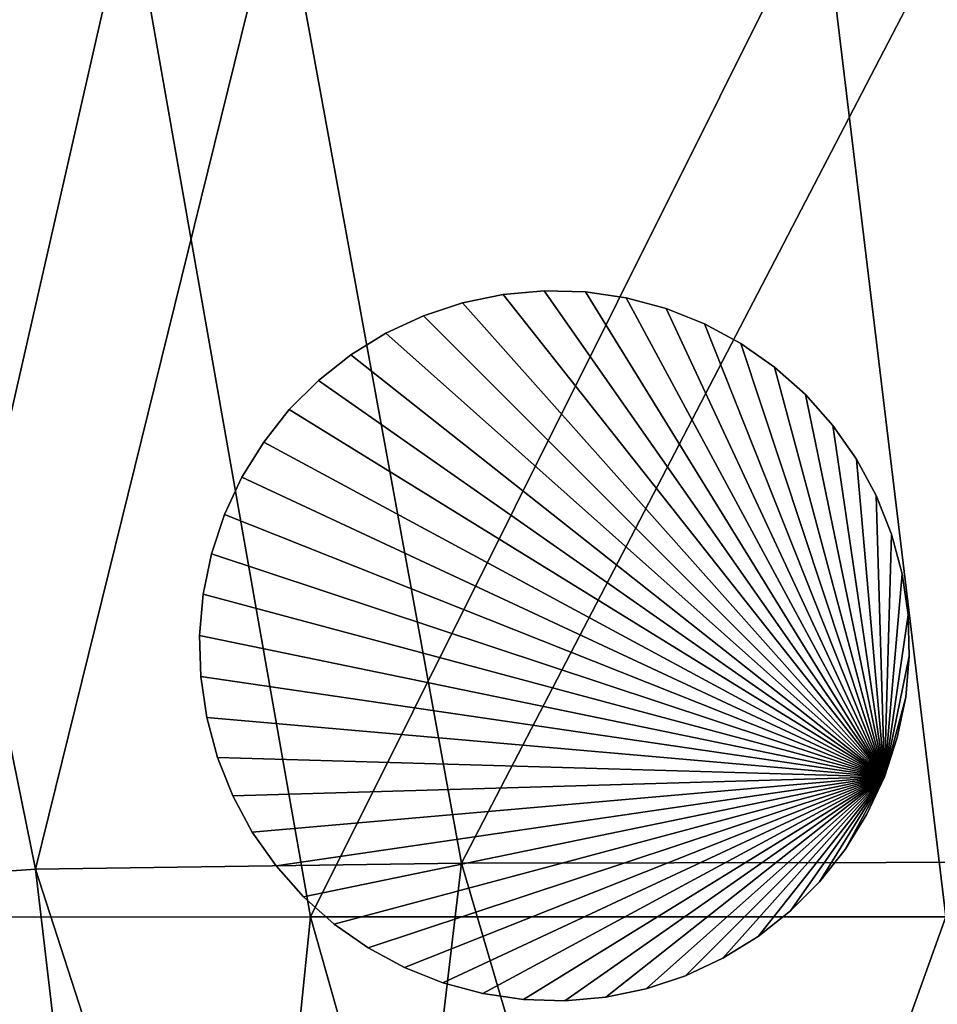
# Model space of a CAD drawing. Extents: x -7.4 to 7.4, y -11.5 to 9.8.
# Tile 191 of 256: x -6.5 to -5.3, y -3.1 to -1.7. Entities that reach past the tile are written whole.
import ezdxf

# ---------------------------------------------------------------- set-up
doc = ezdxf.new("R2010")
doc.units = 0
doc.header["$MEASUREMENT"] = 0
for name, color, linetype in [('A-FURN-3-ST', 150, 'Continuous'), ('A-FURN-3-ST-GD', 252, 'Continuous'), ('A-FURN-3-ST-SI', 160, 'Continuous')]:
    doc.layers.add(name, color=color, linetype=linetype)

msp = doc.modelspace()

# ---------------------------------------------------------------- meshes
at = {"layer": 'A-FURN-3-ST'}
mesh = msp.add_polyface(dxfattribs=at)
corners = [(-6.4399, -4.2606, 17.8179), (-6.4715, -4.2774, 17.7283), (-5.9034, -5.5759, 17.7057), (-6.4902, -4.2856, 17.7103), (-5.9203, -5.5873, 17.6876), (-2.0535, -2.8563, 18.4719), (-1.9573, -1.4965, 18.4982), (-2.8148, -1.4965, 18.4754), (-2.8965, -2.8563, 18.4488), (-1.8776, -0.1434, 18.5099), (-2.7212, -0.1434, 18.4877), (-2.6346, 1.1545, 18.4813), (-2.2418, -5.2251, 18.4035), (-2.1588, -4.1516, 18.4375), (-2.9445, -4.151, 18.4153), (-1.5139, -4.1548, 18.4523), (-3.9611, -2.8563, 18.4144), (-5.044, -2.8563, 18.3743), (-4.7622, -4.1615, 18.3499), (-3.8529, -4.1547, 18.385), (-3.6676, -5.2496, 18.358), (-4.3914, -5.3041, 18.3277), (-5.2777, -0.1434, 18.4023), (-6.2829, -0.1429, 18.3495), (-6.1704, -1.4969, 18.3423), (-5.2141, -1.4965, 18.3939), (-5.9215, -2.8575, 18.3249), (-6.5086, -2.866, 18.219), (-6.0796, -4.1917, 18.1983), (-5.5355, -4.1713, 18.3037), (-5.0419, -5.3692, 18.2848), (-5.5253, -5.4379, 18.1805), (-3.9664, -0.1434, 18.4488), (-3.9932, -1.4965, 18.438), (-6.3483, -4.2269, 18.0055), (-5.776, -5.5036, 17.9863)]
mesh.append_faces([[corners[k] for k in face] for face in [(0, 1, 2), (1, 3, 4), (5, 6, 7), (7, 8, 5), (6, 9, 10), (10, 7, 6), (11, 10, 9), (12, 13, 14), (13, 5, 8), (8, 14, 13), (5, 13, 15), (16, 17, 18), (18, 19, 16), (8, 16, 19), (19, 14, 8), (14, 19, 20), (19, 18, 21), (22, 23, 24), (24, 25, 22), (25, 24, 26), (26, 17, 25), (27, 26, 24), (26, 27, 28), (28, 29, 26), (17, 26, 29), (29, 18, 17), (18, 29, 30), (29, 28, 31), (32, 22, 25), (25, 33, 32), (32, 33, 7), (7, 10, 32), (33, 16, 8), (8, 7, 33), (33, 25, 17), (17, 16, 33), (28, 34, 35), (35, 34, 0)]])
mesh = msp.add_polyface(dxfattribs=at)
corners = [(-7.2931, -1.5208, 17.7362), (-7.2903, -1.5206, 17.7253), (-7.001, -2.9348, 17.7022), (-7.2887, -1.5206, 17.7187), (-6.9996, -2.9346, 17.6956), (-7.4233, -0.1133, 17.7347), (-7.4216, -0.1134, 17.7282), (-7.4261, -0.1132, 17.7456), (-7.2923, -1.5207, 17.753), (-7.4253, -0.1132, 17.7623), (-7.2782, -1.5199, 17.765), (-7.4107, -0.1142, 17.7743), (-7.0028, -2.9351, 17.7302), (-7.0035, -2.9352, 17.7132), (-7.2113, -1.5162, 17.7604), (-7.1905, -1.5147, 17.7781), (-7.3201, -0.1207, 17.7877), (-7.3414, -0.1188, 17.7699), (-7.1616, -1.5116, 17.8653), (-7.2917, -0.1245, 17.8744), (-6.9083, -2.9155, 17.7549), (-6.9283, -2.9204, 17.737), (-7.2454, -1.5181, 17.7636), (-7.3766, -0.1164, 17.7731), (-6.9598, -2.9267, 17.7406), (-6.9899, -2.9325, 17.7422), (-6.2829, -0.1429, 18.3495), (-6.9137, -0.1397, 18.2437), (-6.7862, -1.4995, 18.2366), (-6.1704, -1.4969, 18.3423), (-6.5086, -2.866, 18.219), (-7.2903, -1.5206, 17.713), (-7.001, -2.9348, 17.6899), (-7.2931, -1.5208, 17.7079), (-7.0035, -2.9352, 17.6848), (-7.4233, -0.1133, 17.7225), (-7.4261, -0.1132, 17.7173), (-7.2038, -0.1322, 18.056), (-7.073, -1.5055, 18.048), (-6.7885, -2.8855, 18.0283)]
mesh.append_faces([[corners[k] for k in face] for face in [(0, 1, 2), (1, 3, 4), (5, 6, 3), (3, 1, 5), (7, 5, 1), (1, 0, 7), (0, 8, 9), (9, 7, 0), (8, 10, 11), (11, 9, 8), (10, 8, 12), (8, 0, 13), (14, 15, 16), (16, 17, 14), (15, 18, 19), (19, 16, 15), (18, 15, 20), (15, 14, 21), (10, 22, 23), (23, 11, 10), (22, 14, 17), (17, 23, 22), (14, 22, 24), (22, 10, 25), (26, 27, 28), (28, 29, 26), (29, 28, 30), (3, 31, 32), (31, 33, 34), (35, 36, 33), (33, 31, 35), (6, 35, 31), (31, 3, 6), (37, 19, 18), (18, 38, 37), (27, 37, 38), (38, 28, 27), (28, 38, 39), (39, 38, 18)]])
mesh = msp.add_polyface(dxfattribs=at)
corners = [(-7.1076, -0.1144, 0.6182), (-6.9795, -1.5198, 0.6182), (-7.2319, -1.5202, 1.0035), (-6.7006, -2.932, 0.6182), (-6.9436, -2.9334, 1.003), (-6.2697, -4.302, 0.6182), (-6.4975, -4.3069, 1.0024), (-2.1677, -1.5195, 0.5584), (-3.0253, -1.5195, 0.5584), (-2.9317, -0.1147, 0.5584), (-2.264, -2.9313, 0.5584), (-3.107, -2.9313, 0.5584), (-1.564, -1.5195, 0.5584), (-1.6243, -2.9313, 0.5584), (-2.088, -0.1147, 0.5584), (-1.0822, -1.5195, 0.5584), (-1.5319, -0.1147, 0.5584), (-1.1201, -2.9313, 0.5584), (-0.6773, -1.5195, 0.5584), (-0.7048, -2.9313, 0.5584), (-1.0738, -0.1147, 0.5584), (-2.3693, -4.2761, 0.5584), (-3.155, -4.2755, 0.5584), (-2.4522, -5.3907, 0.5584), (-1.7243, -4.2794, 0.5584), (-1.8359, -5.4171, 0.5584), (-1.2055, -4.283, 0.5584), (-1.3134, -5.4459, 0.5584), (-0.7708, -4.286, 0.5584), (-0.8544, -5.4697, 0.5584), (0, -2.9313, 0.5584), (-0.3404, -2.9313, 0.5584), (-0.3253, -1.5195, 0.5584), (0, -1.5195, 0.5584), (-0.3231, -0.1147, 0.5584), (0, -4.2886, 0.5584), (-0.3766, -4.2879, 0.5584), (-0.4219, -5.4849, 0.5584), (-3.8781, -5.4161, 0.5584), (-4.0634, -4.2793, 0.5584), (-4.1716, -2.9313, 0.5584), (-4.9727, -4.2864, 0.5584), (-5.2545, -2.9313, 0.5584), (-4.6019, -5.4727, 0.5584), (-5.4246, -1.5195, 0.5584), (-6.1297, -2.9314, 0.5658), (-6.3787, -1.5196, 0.5658), (-5.4882, -0.1147, 0.5584), (-6.4913, -0.1146, 0.5658), (-5.7434, -4.2946, 0.5658), (-4.2037, -1.5195, 0.5584)]
mesh.append_faces([[corners[k] for k in face] for face in [(0, 1, 2), (1, 3, 4), (4, 2, 1), (3, 5, 6), (6, 4, 3), (40, 39, 41), (41, 42, 40), (43, 41, 39), (44, 42, 45), (45, 46, 44), (47, 44, 46), (48, 46, 1), (46, 45, 3), (3, 1, 46), (42, 41, 49), (49, 45, 42), (45, 49, 5), (5, 3, 45), (50, 40, 42), (42, 44, 50)]])
mesh.append_faces([[corners[k] for k in face] for face in [(7, 8, 9), (8, 7, 10), (10, 11, 8), (7, 12, 13), (13, 10, 7), (12, 7, 14), (15, 12, 16), (12, 15, 17), (17, 13, 12), (15, 18, 19), (19, 17, 15), (18, 15, 20), (11, 10, 21), (21, 22, 11), (22, 21, 23), (21, 24, 25), (10, 13, 24), (24, 21, 10), (13, 17, 26), (26, 24, 13), (24, 26, 27), (26, 28, 29), (17, 19, 28), (28, 26, 17), (30, 31, 32), (32, 33, 30), (33, 32, 34), (31, 19, 18), (18, 32, 31), (35, 36, 31), (31, 30, 35), (36, 28, 19), (19, 31, 36), (28, 36, 37), (11, 22, 39), (50, 8, 11)]], dxfattribs={"vtx0": -1, "vtx1": -1, "vtx2": -1})
mesh.append_faces([[corners[k] for k in face] for face in [(11, 40, 50)]], dxfattribs={"vtx0": -1, "vtx2": -1})
mesh.append_faces([[corners[k] for k in face] for face in [(38, 39, 22), (39, 40, 11)]], dxfattribs={"vtx1": -1, "vtx2": -1})
mesh = msp.add_polyface(dxfattribs=at)
corners = [(-7.001, -2.9348, 17.7022), (-6.9996, -2.9346, 17.6956), (-6.552, -4.3093, 17.6693), (-6.5533, -4.3097, 17.6758), (-7.0035, -2.9352, 17.7132), (-6.5554, -4.3104, 17.6869), (-7.2931, -1.5208, 17.7362), (-7.2903, -1.5206, 17.7253), (-7.0028, -2.9351, 17.7302), (-6.9899, -2.9325, 17.7422), (-7.2782, -1.5199, 17.765), (-7.2923, -1.5207, 17.753), (-6.9083, -2.9155, 17.7549), (-6.8783, -2.9055, 17.8433), (-7.1616, -1.5116, 17.8653), (-6.9283, -2.9204, 17.737), (-7.1905, -1.5147, 17.7781), (-6.4902, -4.2856, 17.7103), (-6.4715, -4.2774, 17.7283), (-6.4399, -4.2606, 17.8179), (-6.9598, -2.9267, 17.7406), (-7.2113, -1.5162, 17.7604), (-7.2454, -1.5181, 17.7636), (-6.5437, -4.3059, 17.7162), (-6.5176, -4.2962, 17.7142), (-5.9425, -5.6019, 17.6919), (-5.9632, -5.6154, 17.6942), (-6.5548, -4.3101, 17.7041), (-7.001, -2.9348, 17.6899), (-7.2887, -1.5206, 17.7187), (-7.0035, -2.9352, 17.6848), (-7.2903, -1.5206, 17.713), (-6.5554, -4.3104, 17.6584), (-6.5533, -4.3097, 17.6636), (-6.3483, -4.2269, 18.0055), (-6.7885, -2.8855, 18.0283), (-6.5086, -2.866, 18.219), (-6.0796, -4.1917, 18.1983), (-6.7862, -1.4995, 18.2366)]
mesh.append_faces([[corners[k] for k in face] for face in [(0, 1, 2), (2, 3, 0), (4, 0, 3), (3, 5, 4), (0, 4, 6), (1, 0, 7), (8, 9, 10), (4, 8, 11), (12, 13, 14), (15, 12, 16), (17, 18, 12), (12, 15, 17), (18, 19, 13), (13, 12, 18), (20, 15, 21), (9, 20, 22), (23, 24, 20), (20, 9, 23), (24, 17, 15), (15, 20, 24), (17, 24, 25), (24, 23, 26), (5, 27, 8), (8, 4, 5), (27, 23, 9), (9, 8, 27), (28, 1, 29), (30, 28, 31), (28, 30, 32), (32, 33, 28), (1, 28, 33), (33, 2, 1), (13, 19, 34), (34, 35, 13), (36, 35, 34), (34, 37, 36), (35, 36, 38), (14, 13, 35)]])
at = {"layer": 'A-FURN-3-ST-GD'}
mesh = msp.add_polyface(dxfattribs=at)
corners = [(-5.3391, -2.7386, 0), (-6.2774, -2.4872, 0), (-6.2659, -2.4315, 0), (-6.248, -2.3775, 0), (-6.224, -2.326, 0), (-6.1941, -2.2776, 0), (-6.1589, -2.233, 0), (-6.1186, -2.1928, 0), (-6.074, -2.1575, 0), (-6.0256, -2.1276, 0), (-5.9741, -2.1036, 0), (-5.9201, -2.0857, 0), (-5.6946, -2.0792, 0), (-5.7509, -2.0709, 0), (-5.7509, -2.0709, 0.1137), (-5.6946, -2.0792, 0.1137), (-5.8078, -2.0693, 0), (-5.8078, -2.0693, 0.1137), (-5.8644, -2.0742, 0), (-5.8644, -2.0742, 0.1137), (-5.9201, -2.0857, 0.1137), (-5.9741, -2.1036, 0.1137), (-6.0256, -2.1276, 0.1137), (-5.8078, -2.0693, 0.2275), (-5.7509, -2.0709, 0.2275), (-5.8644, -2.0742, 0.2275), (-5.9201, -2.0857, 0.2275), (-5.9741, -2.1036, 0.2275), (-6.0256, -2.1276, 0.2275), (-5.8078, -2.0693, 0.3412), (-5.7509, -2.0709, 0.3412), (-5.8644, -2.0742, 0.3412), (-5.9201, -2.0857, 0.3412), (-5.9741, -2.1036, 0.3412), (-6.0256, -2.1276, 0.3412), (-5.8078, -2.0693, 0.455), (-5.7509, -2.0709, 0.455), (-5.8644, -2.0742, 0.455), (-5.9201, -2.0857, 0.455), (-5.9741, -2.1036, 0.455), (-6.0256, -2.1276, 0.455), (-5.8078, -2.0693, 0.5688), (-5.7509, -2.0709, 0.5688), (-5.8644, -2.0742, 0.5688), (-5.9201, -2.0857, 0.5688), (-5.9741, -2.1036, 0.5688), (-6.0256, -2.1276, 0.5688), (-6.074, -2.1575, 0.455), (-6.074, -2.1575, 0.5688), (-5.3391, -2.7386, 0.5688), (-6.1186, -2.1928, 0.5688), (-6.1589, -2.233, 0.5688), (-6.1941, -2.2776, 0.5688), (-6.224, -2.326, 0.5688), (-6.248, -2.3775, 0.5688), (-6.2659, -2.4315, 0.5688), (-6.2774, -2.4872, 0.5688)]
mesh.append_faces([[corners[k] for k in face] for face in [(12, 13, 14, 15), (13, 16, 17, 14), (16, 18, 19, 17), (18, 11, 20, 19), (11, 10, 21, 20), (10, 9, 22, 21), (14, 17, 23, 24), (17, 19, 25, 23), (19, 20, 26, 25), (20, 21, 27, 26), (21, 22, 28, 27), (24, 23, 29, 30), (23, 25, 31, 29), (25, 26, 32, 31), (26, 27, 33, 32), (27, 28, 34, 33), (30, 29, 35, 36), (29, 31, 37, 35), (31, 32, 38, 37), (32, 33, 39, 38), (33, 34, 40, 39), (36, 35, 41, 42), (35, 37, 43, 41), (37, 38, 44, 43), (38, 39, 45, 44), (39, 40, 46, 45), (40, 47, 48, 46)]])
mesh.append_faces([[corners[k] for k in face] for face in [(0, 1, 2), (0, 2, 3), (0, 3, 4), (0, 4, 5), (0, 5, 6), (0, 6, 7), (0, 7, 8), (0, 8, 9), (0, 9, 10), (0, 10, 11), (49, 44, 45), (49, 45, 46), (49, 46, 48), (49, 48, 50), (49, 50, 51), (49, 51, 52), (49, 52, 53), (49, 53, 54), (49, 54, 55), (49, 55, 56)]], dxfattribs={"vtx0": -1, "vtx2": -1})
mesh = msp.add_polyface(dxfattribs=at)
corners = [(-5.3391, -2.7386, 0), (-5.9201, -2.0857, 0), (-5.8644, -2.0742, 0), (-5.8078, -2.0693, 0), (-5.7509, -2.0709, 0), (-5.6946, -2.0792, 0), (-5.3773, -2.3014, 0), (-5.4099, -2.2548, 0), (-5.4099, -2.2548, 0.1137), (-5.3773, -2.3014, 0.1137), (-5.4477, -2.2123, 0), (-5.4477, -2.2123, 0.1137), (-5.4902, -2.1745, 0), (-5.4902, -2.1745, 0.1137), (-5.5368, -2.1419, 0), (-5.5368, -2.1419, 0.1137), (-5.5869, -2.1149, 0), (-5.5869, -2.1149, 0.1137), (-5.6397, -2.0939, 0), (-5.6397, -2.0939, 0.1137), (-5.6946, -2.0792, 0.1137), (-5.4099, -2.2548, 0.2275), (-5.3773, -2.3014, 0.2275), (-5.4477, -2.2123, 0.2275), (-5.4902, -2.1745, 0.2275), (-5.5368, -2.1419, 0.2275), (-5.5869, -2.1149, 0.2275), (-5.6397, -2.0939, 0.2275), (-5.6946, -2.0792, 0.2275), (-5.7509, -2.0709, 0.1137), (-5.7509, -2.0709, 0.2275), (-5.4099, -2.2548, 0.3412), (-5.3773, -2.3014, 0.3412), (-5.4477, -2.2123, 0.3412), (-5.4902, -2.1745, 0.3412), (-5.5368, -2.1419, 0.3412), (-5.5869, -2.1149, 0.3412), (-5.6397, -2.0939, 0.3412), (-5.6946, -2.0792, 0.3412), (-5.7509, -2.0709, 0.3412), (-5.4099, -2.2548, 0.455), (-5.3773, -2.3014, 0.455), (-5.4477, -2.2123, 0.455), (-5.4902, -2.1745, 0.455), (-5.5368, -2.1419, 0.455), (-5.5869, -2.1149, 0.455), (-5.6397, -2.0939, 0.455), (-5.6946, -2.0792, 0.455), (-5.7509, -2.0709, 0.455), (-5.4099, -2.2548, 0.5688), (-5.3773, -2.3014, 0.5688), (-5.4477, -2.2123, 0.5688), (-5.4902, -2.1745, 0.5688), (-5.5368, -2.1419, 0.5688), (-5.5869, -2.1149, 0.5688), (-5.6397, -2.0939, 0.5688), (-5.6946, -2.0792, 0.5688), (-5.7509, -2.0709, 0.5688), (-5.3391, -2.7386, 0.5688), (-5.8078, -2.0693, 0.5688), (-5.8644, -2.0742, 0.5688), (-5.9201, -2.0857, 0.5688)]
mesh.append_faces([[corners[k] for k in face] for face in [(6, 7, 8, 9), (7, 10, 11, 8), (10, 12, 13, 11), (12, 14, 15, 13), (14, 16, 17, 15), (16, 18, 19, 17), (18, 5, 20, 19), (9, 8, 21, 22), (8, 11, 23, 21), (11, 13, 24, 23), (13, 15, 25, 24), (15, 17, 26, 25), (17, 19, 27, 26), (19, 20, 28, 27), (20, 29, 30, 28), (22, 21, 31, 32), (21, 23, 33, 31), (23, 24, 34, 33), (24, 25, 35, 34), (25, 26, 36, 35), (26, 27, 37, 36), (27, 28, 38, 37), (28, 30, 39, 38), (32, 31, 40, 41), (31, 33, 42, 40), (33, 34, 43, 42), (34, 35, 44, 43), (35, 36, 45, 44), (36, 37, 46, 45), (37, 38, 47, 46), (38, 39, 48, 47), (41, 40, 49, 50), (40, 42, 51, 49), (42, 43, 52, 51), (43, 44, 53, 52), (44, 45, 54, 53), (45, 46, 55, 54), (46, 47, 56, 55), (47, 48, 57, 56)]])
mesh.append_faces([[corners[k] for k in face] for face in [(0, 1, 2), (0, 2, 3), (0, 3, 4), (0, 4, 5), (58, 56, 57), (58, 57, 59), (58, 59, 60), (58, 60, 61)]], dxfattribs={"vtx0": -1, "vtx2": -1})
mesh = msp.add_polyface(dxfattribs=at)
corners = [(-5.3391, -2.7386, 0), (-5.6946, -2.0792, 0), (-5.6397, -2.0939, 0), (-5.5869, -2.1149, 0), (-5.5368, -2.1419, 0), (-5.4902, -2.1745, 0), (-5.4477, -2.2123, 0), (-5.4099, -2.2548, 0), (-5.3773, -2.3014, 0), (-5.3503, -2.3514, 0), (-5.3293, -2.4043, 0), (-5.3146, -2.4592, 0), (-5.3064, -2.5155, 0), (-5.3047, -2.5723, 0), (-5.3064, -2.5155, 0.1137), (-5.3047, -2.5723, 0.1137), (-5.3146, -2.4592, 0.1137), (-5.3293, -2.4043, 0.1137), (-5.3503, -2.3514, 0.1137), (-5.3773, -2.3014, 0.1137), (-5.3064, -2.5155, 0.2275), (-5.3047, -2.5723, 0.2275), (-5.3146, -2.4592, 0.2275), (-5.3293, -2.4043, 0.2275), (-5.3503, -2.3514, 0.2275), (-5.3773, -2.3014, 0.2275), (-5.3064, -2.5155, 0.3412), (-5.3047, -2.5723, 0.3412), (-5.3146, -2.4592, 0.3412), (-5.3293, -2.4043, 0.3412), (-5.3503, -2.3514, 0.3412), (-5.3773, -2.3014, 0.3412), (-5.3064, -2.5155, 0.455), (-5.3047, -2.5723, 0.455), (-5.3146, -2.4592, 0.455), (-5.3293, -2.4043, 0.455), (-5.3503, -2.3514, 0.455), (-5.3773, -2.3014, 0.455), (-5.3064, -2.5155, 0.5688), (-5.3047, -2.5723, 0.5688), (-5.3146, -2.4592, 0.5688), (-5.3293, -2.4043, 0.5688), (-5.3503, -2.3514, 0.5688), (-5.3773, -2.3014, 0.5688), (-5.3391, -2.7386, 0.5688), (-5.4099, -2.2548, 0.5688), (-5.4477, -2.2123, 0.5688), (-5.4902, -2.1745, 0.5688), (-5.5368, -2.1419, 0.5688), (-5.5869, -2.1149, 0.5688), (-5.6397, -2.0939, 0.5688), (-5.6946, -2.0792, 0.5688)]
mesh.append_faces([[corners[k] for k in face] for face in [(13, 12, 14, 15), (12, 11, 16, 14), (11, 10, 17, 16), (10, 9, 18, 17), (9, 8, 19, 18), (15, 14, 20, 21), (14, 16, 22, 20), (16, 17, 23, 22), (17, 18, 24, 23), (18, 19, 25, 24), (21, 20, 26, 27), (20, 22, 28, 26), (22, 23, 29, 28), (23, 24, 30, 29), (24, 25, 31, 30), (27, 26, 32, 33), (26, 28, 34, 32), (28, 29, 35, 34), (29, 30, 36, 35), (30, 31, 37, 36), (33, 32, 38, 39), (32, 34, 40, 38), (34, 35, 41, 40), (35, 36, 42, 41), (36, 37, 43, 42)]])
mesh.append_faces([[corners[k] for k in face] for face in [(0, 1, 2), (0, 2, 3), (0, 3, 4), (0, 4, 5), (0, 5, 6), (0, 6, 7), (0, 7, 8), (0, 8, 9), (0, 9, 10), (0, 10, 11), (0, 11, 12), (44, 38, 40), (44, 40, 41), (44, 41, 42), (44, 42, 43), (44, 43, 45), (44, 45, 46), (44, 46, 47), (44, 47, 48), (44, 48, 49), (44, 49, 50), (44, 50, 51)]], dxfattribs={"vtx0": -1, "vtx2": -1})
mesh = msp.add_polyface(dxfattribs=at)
corners = [(-6.0256, -2.1276, 0), (-6.074, -2.1575, 0), (-6.074, -2.1575, 0.1137), (-6.0256, -2.1276, 0.1137), (-6.1186, -2.1928, 0), (-6.1186, -2.1928, 0.1137), (-6.1589, -2.233, 0), (-6.1589, -2.233, 0.1137), (-6.1941, -2.2776, 0), (-6.1941, -2.2776, 0.1137), (-6.224, -2.326, 0), (-6.224, -2.326, 0.1137), (-6.248, -2.3775, 0), (-6.248, -2.3775, 0.1137), (-6.2659, -2.4315, 0), (-6.2659, -2.4315, 0.1137), (-6.2774, -2.4872, 0), (-6.2774, -2.4872, 0.1137), (-6.2824, -2.5439, 0), (-6.2824, -2.5439, 0.1137), (-6.074, -2.1575, 0.2275), (-6.0256, -2.1276, 0.2275), (-6.1186, -2.1928, 0.2275), (-6.1589, -2.233, 0.2275), (-6.1941, -2.2776, 0.2275), (-6.224, -2.326, 0.2275), (-6.248, -2.3775, 0.2275), (-6.2659, -2.4315, 0.2275), (-6.2774, -2.4872, 0.2275), (-6.2824, -2.5439, 0.2275), (-6.074, -2.1575, 0.3412), (-6.0256, -2.1276, 0.3412), (-6.1186, -2.1928, 0.3412), (-6.1589, -2.233, 0.3412), (-6.1941, -2.2776, 0.3412), (-6.224, -2.326, 0.3412), (-6.248, -2.3775, 0.3412), (-6.2659, -2.4315, 0.3412), (-6.2774, -2.4872, 0.3412), (-6.2824, -2.5439, 0.3412), (-6.074, -2.1575, 0.455), (-6.0256, -2.1276, 0.455), (-6.1186, -2.1928, 0.455), (-6.1589, -2.233, 0.455), (-6.1941, -2.2776, 0.455), (-6.224, -2.326, 0.455), (-6.248, -2.3775, 0.455), (-6.2659, -2.4315, 0.455), (-6.2774, -2.4872, 0.455), (-6.2824, -2.5439, 0.455), (-6.2807, -2.6007, 0.3412), (-6.2807, -2.6007, 0.455), (-6.1186, -2.1928, 0.5688), (-6.074, -2.1575, 0.5688), (-6.1589, -2.233, 0.5688), (-6.1941, -2.2776, 0.5688), (-6.224, -2.326, 0.5688), (-6.248, -2.3775, 0.5688), (-6.2659, -2.4315, 0.5688), (-6.2774, -2.4872, 0.5688), (-6.2824, -2.5439, 0.5688), (-6.2807, -2.6007, 0.5688)]
mesh.append_faces([[corners[k] for k in face] for face in [(0, 1, 2, 3), (1, 4, 5, 2), (4, 6, 7, 5), (6, 8, 9, 7), (8, 10, 11, 9), (10, 12, 13, 11), (12, 14, 15, 13), (14, 16, 17, 15), (16, 18, 19, 17), (3, 2, 20, 21), (2, 5, 22, 20), (5, 7, 23, 22), (7, 9, 24, 23), (9, 11, 25, 24), (11, 13, 26, 25), (13, 15, 27, 26), (15, 17, 28, 27), (17, 19, 29, 28), (21, 20, 30, 31), (20, 22, 32, 30), (22, 23, 33, 32), (23, 24, 34, 33), (24, 25, 35, 34), (25, 26, 36, 35), (26, 27, 37, 36), (27, 28, 38, 37), (28, 29, 39, 38), (31, 30, 40, 41), (30, 32, 42, 40), (32, 33, 43, 42), (33, 34, 44, 43), (34, 35, 45, 44), (35, 36, 46, 45), (36, 37, 47, 46), (37, 38, 48, 47), (38, 39, 49, 48), (39, 50, 51, 49), (40, 42, 52, 53), (42, 43, 54, 52), (43, 44, 55, 54), (44, 45, 56, 55), (45, 46, 57, 56), (46, 47, 58, 57), (47, 48, 59, 58), (48, 49, 60, 59), (49, 51, 61, 60)]])
mesh = msp.add_polyface(dxfattribs=at)
corners = [(-5.3391, -2.7386, 0), (-5.9474, -3.0223, 0), (-6.0002, -3.0013, 0), (-6.0503, -2.9743, 0), (-6.0968, -2.9417, 0), (-6.1393, -2.9039, 0), (-6.1771, -2.8614, 0), (-6.2098, -2.8148, 0), (-6.2367, -2.7648, 0), (-6.2577, -2.7119, 0), (-6.2725, -2.657, 0), (-6.2807, -2.6007, 0), (-6.2824, -2.5439, 0), (-6.2774, -2.4872, 0), (-5.9474, -3.0223, 0.1137), (-6.0002, -3.0013, 0.1137), (-5.8924, -3.037, 0), (-5.8924, -3.037, 0.1137), (-5.8362, -3.0452, 0), (-5.8362, -3.0452, 0.1137), (-5.7793, -3.0469, 0), (-5.7793, -3.0469, 0.1137), (-5.7227, -3.0419, 0), (-5.7227, -3.0419, 0.1137), (-5.9474, -3.0223, 0.2275), (-6.0002, -3.0013, 0.2275), (-5.8924, -3.037, 0.2275), (-5.8362, -3.0452, 0.2275), (-5.7793, -3.0469, 0.2275), (-5.9474, -3.0223, 0.3412), (-6.0002, -3.0013, 0.3412), (-5.8924, -3.037, 0.3412), (-5.8362, -3.0452, 0.3412), (-5.7793, -3.0469, 0.3412), (-6.0503, -2.9743, 0.3412), (-6.0002, -3.0013, 0.455), (-6.0503, -2.9743, 0.455), (-5.9474, -3.0223, 0.455), (-5.8924, -3.037, 0.455), (-5.8362, -3.0452, 0.455), (-5.7793, -3.0469, 0.455), (-6.0002, -3.0013, 0.5688), (-6.0503, -2.9743, 0.5688), (-5.9474, -3.0223, 0.5688), (-5.8924, -3.037, 0.5688), (-5.8362, -3.0452, 0.5688), (-5.7793, -3.0469, 0.5688), (-5.3391, -2.7386, 0.5688), (-6.2774, -2.4872, 0.5688), (-6.2824, -2.5439, 0.5688), (-6.2807, -2.6007, 0.5688), (-6.2725, -2.657, 0.5688), (-6.2577, -2.7119, 0.5688), (-6.2367, -2.7648, 0.5688), (-6.2098, -2.8148, 0.5688), (-6.1771, -2.8614, 0.5688), (-6.1393, -2.9039, 0.5688), (-6.0968, -2.9417, 0.5688)]
mesh.append_faces([[corners[k] for k in face] for face in [(2, 1, 14, 15), (1, 16, 17, 14), (16, 18, 19, 17), (18, 20, 21, 19), (20, 22, 23, 21), (15, 14, 24, 25), (14, 17, 26, 24), (17, 19, 27, 26), (19, 21, 28, 27), (25, 24, 29, 30), (24, 26, 31, 29), (26, 27, 32, 31), (27, 28, 33, 32), (34, 30, 35, 36), (30, 29, 37, 35), (29, 31, 38, 37), (31, 32, 39, 38), (32, 33, 40, 39), (36, 35, 41, 42), (35, 37, 43, 41), (37, 38, 44, 43), (38, 39, 45, 44), (39, 40, 46, 45)]])
mesh.append_faces([[corners[k] for k in face] for face in [(0, 1, 2), (0, 2, 3), (0, 3, 4), (0, 4, 5), (0, 5, 6), (0, 6, 7), (0, 7, 8), (0, 8, 9), (0, 9, 10), (0, 10, 11), (0, 11, 12), (0, 12, 13), (47, 48, 49), (47, 49, 50), (47, 50, 51), (47, 51, 52), (47, 52, 53), (47, 53, 54), (47, 54, 55), (47, 55, 56), (47, 56, 57), (47, 57, 42), (47, 42, 41), (47, 41, 43)]], dxfattribs={"vtx0": -1, "vtx2": -1})
mesh = msp.add_polyface(dxfattribs=at)
corners = [(-5.3391, -2.7386, 0), (-5.3631, -2.7902, 0), (-5.393, -2.8386, 0), (-5.4282, -2.8832, 0), (-5.4684, -2.9234, 0), (-5.513, -2.9587, 0), (-5.3064, -2.5155, 0), (-5.3047, -2.5723, 0), (-5.3097, -2.629, 0), (-5.3212, -2.6847, 0), (-5.3097, -2.629, 0.1137), (-5.3212, -2.6847, 0.1137), (-5.3047, -2.5723, 0.1137), (-5.393, -2.8386, 0.1137), (-5.4282, -2.8832, 0.1137), (-5.3631, -2.7902, 0.1137), (-5.3391, -2.7386, 0.1137), (-5.3097, -2.629, 0.2275), (-5.3212, -2.6847, 0.2275), (-5.3047, -2.5723, 0.2275), (-5.393, -2.8386, 0.2275), (-5.4282, -2.8832, 0.2275), (-5.3631, -2.7902, 0.2275), (-5.3391, -2.7386, 0.2275), (-5.3097, -2.629, 0.3412), (-5.3212, -2.6847, 0.3412), (-5.3047, -2.5723, 0.3412), (-5.4684, -2.9234, 0.2275), (-5.4282, -2.8832, 0.3412), (-5.4684, -2.9234, 0.3412), (-5.393, -2.8386, 0.3412), (-5.3631, -2.7902, 0.3412), (-5.3391, -2.7386, 0.3412), (-5.3097, -2.629, 0.455), (-5.3212, -2.6847, 0.455), (-5.3047, -2.5723, 0.455), (-5.4282, -2.8832, 0.455), (-5.4684, -2.9234, 0.455), (-5.393, -2.8386, 0.455), (-5.3631, -2.7902, 0.455), (-5.3391, -2.7386, 0.455), (-5.3097, -2.629, 0.5688), (-5.3212, -2.6847, 0.5688), (-5.3047, -2.5723, 0.5688), (-5.4282, -2.8832, 0.5688), (-5.4684, -2.9234, 0.5688), (-5.393, -2.8386, 0.5688), (-5.3631, -2.7902, 0.5688), (-5.3391, -2.7386, 0.5688), (-5.3064, -2.5155, 0.5688), (-5.513, -2.9587, 0.5688)]
mesh.append_faces([[corners[k] for k in face] for face in [(9, 8, 10, 11), (8, 7, 12, 10), (3, 2, 13, 14), (2, 1, 15, 13), (1, 0, 16, 15), (0, 9, 11, 16), (11, 10, 17, 18), (10, 12, 19, 17), (14, 13, 20, 21), (13, 15, 22, 20), (15, 16, 23, 22), (16, 11, 18, 23), (18, 17, 24, 25), (17, 19, 26, 24), (27, 21, 28, 29), (21, 20, 30, 28), (20, 22, 31, 30), (22, 23, 32, 31), (23, 18, 25, 32), (25, 24, 33, 34), (24, 26, 35, 33), (29, 28, 36, 37), (28, 30, 38, 36), (30, 31, 39, 38), (31, 32, 40, 39), (32, 25, 34, 40), (34, 33, 41, 42), (33, 35, 43, 41), (37, 36, 44, 45), (36, 38, 46, 44), (38, 39, 47, 46), (39, 40, 48, 47), (40, 34, 42, 48)]])
mesh.append_faces([[corners[k] for k in face] for face in [(0, 8, 9), (48, 46, 47)]], dxfattribs={"vtx0": -1})
mesh.append_faces([[corners[k] for k in face] for face in [(0, 2, 3), (0, 3, 4), (0, 4, 5), (0, 6, 7), (0, 7, 8), (48, 41, 43), (48, 43, 49), (48, 50, 45), (48, 45, 44), (48, 44, 46)]], dxfattribs={"vtx0": -1, "vtx2": -1})
mesh.append_faces([[corners[k] for k in face] for face in [(0, 1, 2), (48, 42, 41)]], dxfattribs={"vtx2": -1})
mesh = msp.add_polyface(dxfattribs=at)
corners = [(-6.2824, -2.5439, 0), (-6.2807, -2.6007, 0), (-6.2807, -2.6007, 0.1137), (-6.2824, -2.5439, 0.1137), (-6.2725, -2.657, 0), (-6.2725, -2.657, 0.1137), (-6.2577, -2.7119, 0), (-6.2577, -2.7119, 0.1137), (-6.2367, -2.7648, 0), (-6.2367, -2.7648, 0.1137), (-6.2098, -2.8148, 0), (-6.2098, -2.8148, 0.1137), (-6.1771, -2.8614, 0), (-6.1771, -2.8614, 0.1137), (-6.1393, -2.9039, 0), (-6.1393, -2.9039, 0.1137), (-6.0968, -2.9417, 0), (-6.0968, -2.9417, 0.1137), (-6.0503, -2.9743, 0), (-6.0503, -2.9743, 0.1137), (-6.0002, -3.0013, 0), (-6.0002, -3.0013, 0.1137), (-6.2807, -2.6007, 0.2275), (-6.2824, -2.5439, 0.2275), (-6.2725, -2.657, 0.2275), (-6.2577, -2.7119, 0.2275), (-6.2367, -2.7648, 0.2275), (-6.2098, -2.8148, 0.2275), (-6.1771, -2.8614, 0.2275), (-6.1393, -2.9039, 0.2275), (-6.0968, -2.9417, 0.2275), (-6.0503, -2.9743, 0.2275), (-6.0002, -3.0013, 0.2275), (-6.2807, -2.6007, 0.3412), (-6.2824, -2.5439, 0.3412), (-6.2725, -2.657, 0.3412), (-6.2577, -2.7119, 0.3412), (-6.2367, -2.7648, 0.3412), (-6.2098, -2.8148, 0.3412), (-6.1771, -2.8614, 0.3412), (-6.1393, -2.9039, 0.3412), (-6.0968, -2.9417, 0.3412), (-6.0503, -2.9743, 0.3412), (-6.0002, -3.0013, 0.3412), (-6.2725, -2.657, 0.455), (-6.2807, -2.6007, 0.455), (-6.2577, -2.7119, 0.455), (-6.2367, -2.7648, 0.455), (-6.2098, -2.8148, 0.455), (-6.1771, -2.8614, 0.455), (-6.1393, -2.9039, 0.455), (-6.0968, -2.9417, 0.455), (-6.0503, -2.9743, 0.455), (-6.2725, -2.657, 0.5688), (-6.2807, -2.6007, 0.5688), (-6.2577, -2.7119, 0.5688), (-6.2367, -2.7648, 0.5688), (-6.2098, -2.8148, 0.5688), (-6.1771, -2.8614, 0.5688), (-6.1393, -2.9039, 0.5688), (-6.0968, -2.9417, 0.5688), (-6.0503, -2.9743, 0.5688)]
mesh.append_faces([[corners[k] for k in face] for face in [(0, 1, 2, 3), (1, 4, 5, 2), (4, 6, 7, 5), (6, 8, 9, 7), (8, 10, 11, 9), (10, 12, 13, 11), (12, 14, 15, 13), (14, 16, 17, 15), (16, 18, 19, 17), (18, 20, 21, 19), (3, 2, 22, 23), (2, 5, 24, 22), (5, 7, 25, 24), (7, 9, 26, 25), (9, 11, 27, 26), (11, 13, 28, 27), (13, 15, 29, 28), (15, 17, 30, 29), (17, 19, 31, 30), (19, 21, 32, 31), (23, 22, 33, 34), (22, 24, 35, 33), (24, 25, 36, 35), (25, 26, 37, 36), (26, 27, 38, 37), (27, 28, 39, 38), (28, 29, 40, 39), (29, 30, 41, 40), (30, 31, 42, 41), (31, 32, 43, 42), (33, 35, 44, 45), (35, 36, 46, 44), (36, 37, 47, 46), (37, 38, 48, 47), (38, 39, 49, 48), (39, 40, 50, 49), (40, 41, 51, 50), (41, 42, 52, 51), (45, 44, 53, 54), (44, 46, 55, 53), (46, 47, 56, 55), (47, 48, 57, 56), (48, 49, 58, 57), (49, 50, 59, 58), (50, 51, 60, 59), (51, 52, 61, 60)]])
mesh = msp.add_polyface(dxfattribs=at)
corners = [(-5.3391, -2.7386, 0), (-5.513, -2.9587, 0), (-5.5614, -2.9885, 0), (-5.613, -3.0126, 0), (-5.667, -3.0304, 0), (-5.7227, -3.0419, 0), (-5.7793, -3.0469, 0), (-5.8362, -3.0452, 0), (-5.8924, -3.037, 0), (-5.9474, -3.0223, 0), (-5.667, -3.0304, 0.1137), (-5.7227, -3.0419, 0.1137), (-5.613, -3.0126, 0.1137), (-5.5614, -2.9885, 0.1137), (-5.513, -2.9587, 0.1137), (-5.4684, -2.9234, 0), (-5.4684, -2.9234, 0.1137), (-5.4282, -2.8832, 0), (-5.4282, -2.8832, 0.1137), (-5.7793, -3.0469, 0.1137), (-5.7227, -3.0419, 0.2275), (-5.7793, -3.0469, 0.2275), (-5.667, -3.0304, 0.2275), (-5.613, -3.0126, 0.2275), (-5.5614, -2.9885, 0.2275), (-5.513, -2.9587, 0.2275), (-5.4684, -2.9234, 0.2275), (-5.4282, -2.8832, 0.2275), (-5.7227, -3.0419, 0.3412), (-5.7793, -3.0469, 0.3412), (-5.667, -3.0304, 0.3412), (-5.613, -3.0126, 0.3412), (-5.5614, -2.9885, 0.3412), (-5.513, -2.9587, 0.3412), (-5.4684, -2.9234, 0.3412), (-5.7227, -3.0419, 0.455), (-5.7793, -3.0469, 0.455), (-5.667, -3.0304, 0.455), (-5.613, -3.0126, 0.455), (-5.5614, -2.9885, 0.455), (-5.513, -2.9587, 0.455), (-5.4684, -2.9234, 0.455), (-5.7227, -3.0419, 0.5688), (-5.7793, -3.0469, 0.5688), (-5.667, -3.0304, 0.5688), (-5.613, -3.0126, 0.5688), (-5.5614, -2.9885, 0.5688), (-5.513, -2.9587, 0.5688), (-5.4684, -2.9234, 0.5688), (-5.3391, -2.7386, 0.5688), (-5.9474, -3.0223, 0.5688), (-5.8924, -3.037, 0.5688), (-5.8362, -3.0452, 0.5688)]
mesh.append_faces([[corners[k] for k in face] for face in [(5, 4, 10, 11), (4, 3, 12, 10), (3, 2, 13, 12), (2, 1, 14, 13), (1, 15, 16, 14), (15, 17, 18, 16), (19, 11, 20, 21), (11, 10, 22, 20), (10, 12, 23, 22), (12, 13, 24, 23), (13, 14, 25, 24), (14, 16, 26, 25), (16, 18, 27, 26), (21, 20, 28, 29), (20, 22, 30, 28), (22, 23, 31, 30), (23, 24, 32, 31), (24, 25, 33, 32), (25, 26, 34, 33), (29, 28, 35, 36), (28, 30, 37, 35), (30, 31, 38, 37), (31, 32, 39, 38), (32, 33, 40, 39), (33, 34, 41, 40), (36, 35, 42, 43), (35, 37, 44, 42), (37, 38, 45, 44), (38, 39, 46, 45), (39, 40, 47, 46), (40, 41, 48, 47)]])
mesh.append_faces([[corners[k] for k in face] for face in [(0, 1, 2), (0, 2, 3), (0, 3, 4), (0, 4, 5), (0, 5, 6), (0, 6, 7), (0, 7, 8), (0, 8, 9), (49, 50, 51), (49, 51, 52), (49, 52, 43), (49, 43, 42), (49, 42, 44), (49, 44, 45), (49, 45, 46), (49, 46, 47)]], dxfattribs={"vtx0": -1, "vtx2": -1})
at = {"layer": 'A-FURN-3-ST-SI'}
mesh = msp.add_polyface(dxfattribs=at)
corners = [(-7.0049, -2.9354, 11.5214), (-6.5566, -4.3108, 11.4994), (-6.5564, -4.3107, 17.3899), (-7.0047, -2.9354, 17.4157), (-6.5554, -4.3104, 17.6584), (-7.0035, -2.9352, 17.6848), (-5.9725, -5.6216, 17.6363), (-5.9733, -5.622, 17.3682), (-7.4168, 1.2371, 17.4365), (-7.4274, -0.1131, 17.4476), (-7.4261, -0.1132, 17.7173), (-7.4276, -0.1131, 11.5485), (-7.2945, -1.5208, 11.5406), (-7.2943, -1.5208, 17.4383), (-7.2931, -1.5208, 17.7079), (-6.9951, -2.9348, 2.9782), (-6.5468, -4.3096, 2.9738), (-6.5554, -4.3106, 7.2586), (-7.0037, -2.9353, 7.2718), (-5.9734, -5.6221, 11.4809), (-5.9722, -5.6219, 7.2475), (-7.4158, 1.2371, 7.2824), (-7.4264, -0.1131, 7.2881), (-7.4072, 1.2364, 2.9817), (-7.4178, -0.1133, 2.9836), (-7.2847, -1.5206, 2.982), (-7.2933, -1.5208, 7.2833), (-7.3538, 1.235, 1.0034), (-7.3643, -0.1139, 1.0036), (-7.2319, -1.5202, 1.0035), (-6.9436, -2.9334, 1.003), (-6.4975, -4.3069, 1.0024), (-5.9636, -5.6205, 2.9701)]
mesh.append_faces([[corners[k] for k in face] for face in [(0, 1, 2), (2, 3, 0), (3, 2, 4), (4, 5, 3), (6, 4, 2), (7, 2, 1), (8, 9, 10), (11, 9, 8), (11, 12, 13), (13, 9, 11), (9, 13, 14), (14, 10, 9), (13, 3, 5), (5, 14, 13), (12, 0, 3), (3, 13, 12), (15, 16, 17), (17, 18, 15), (18, 17, 1), (1, 0, 18), (19, 1, 17), (20, 17, 16), (21, 22, 11), (23, 24, 22), (22, 21, 23), (24, 25, 26), (26, 22, 24), (22, 26, 12), (12, 11, 22), (26, 18, 0), (0, 12, 26), (25, 15, 18), (18, 26, 25), (27, 28, 24), (24, 23, 27), (28, 29, 25), (25, 24, 28), (29, 30, 15), (15, 25, 29), (30, 31, 16), (16, 15, 30), (32, 16, 31)]])

doc.saveas('drawing.dxf')
